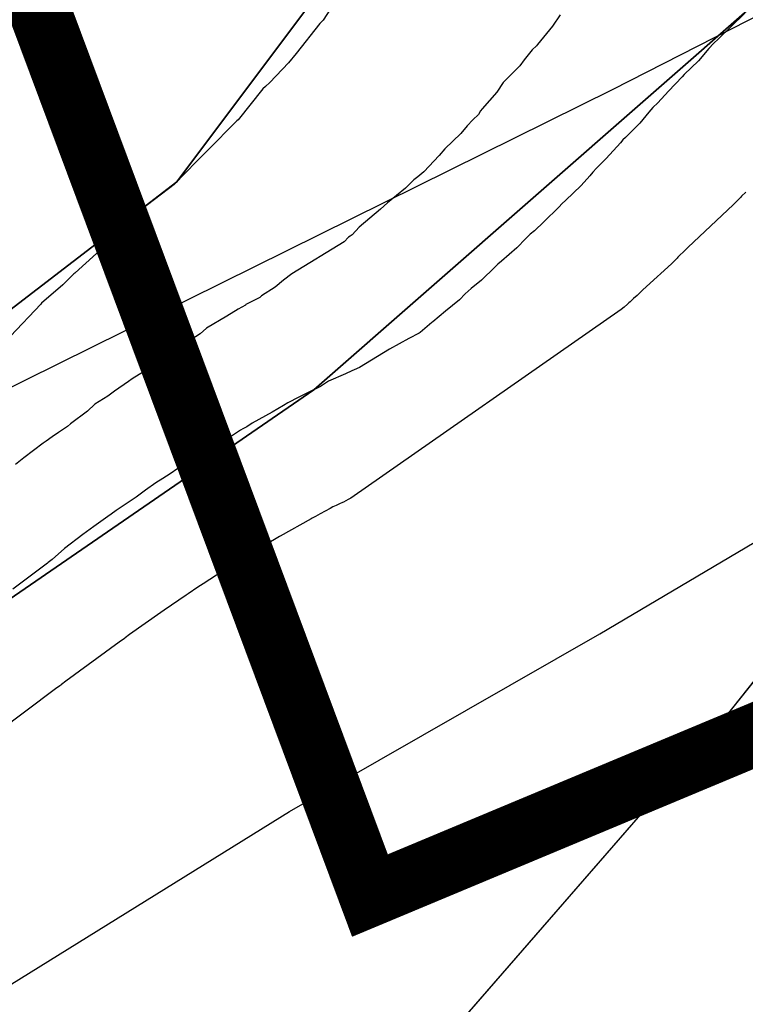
# Model space of a CAD drawing. Extents: x 158343 to 162498, y 431347 to 434500.
# Tile 90 of 248: x 159499 to 159511, y 433835 to 433851. Entities that reach past the tile are written whole.
import ezdxf

# ---------------------------------------------------------------- set-up
doc = ezdxf.new("R2010")
doc.units = 0
doc.header["$LTSCALE"] = 10
doc.header["$MEASUREMENT"] = 0
for name, color, linetype in [('000_arcering', 8, 'CONTINUOUS'), ('bestaand 009m', 8, 'CONTINUOUS'), ('bestaand 010m', 8, 'CONTINUOUS'), ('bestaand 011m', 8, 'CONTINUOUS'), ('def. con-hoogtelijn (index)', 8, 'CONTINUOUS')]:
    doc.layers.add(name, color=color, linetype=linetype)
doc.layers.add('000_onzichtbaar', color=8, linetype='CONTINUOUS', plot=False)
doc.layers.add('MEET', color=6, linetype='CONTINUOUS', plot=False)

# ---------------------------------------------------------------- blocks, each defined once
blk = doc.blocks.new('bestaande hoogtelijnen')
at = {"layer": 'def. con-hoogtelijn (index)'}
for p, q in [((-163.605, -215.411), (-163.934, -215.926)), ((-163.605, -215.411), (-163.934, -215.926)), ((-163.605, -215.411), (-163.934, -215.926)), ((-163.934, -215.926), (-163.99, -215.983)), ((-163.934, -215.926), (-163.99, -215.983)), ((-163.934, -215.926), (-163.99, -215.983)), ((-160.129, -215.844), (-160.253, -216.025)), ((-160.129, -215.844), (-160.253, -216.025)), ((-157.168, -215.815), (-157.392, -216.036)), ((-157.168, -215.815), (-157.392, -216.036)), ((-157.168, -215.815), (-157.392, -216.036)), ((-163.99, -215.983), (-164.37, -216.464)), ((-163.99, -215.983), (-164.37, -216.464)), ((-163.99, -215.983), (-164.37, -216.464)), ((-160.253, -216.025), (-160.497, -216.32)), ((-160.253, -216.025), (-160.497, -216.32)), ((-157.392, -216.036), (-157.59, -216.229)), ((-157.392, -216.036), (-157.59, -216.229)), ((-157.392, -216.036), (-157.59, -216.229)), ((-157.59, -216.229), (-157.67, -216.303)), ((-157.59, -216.229), (-157.67, -216.303)), ((-157.59, -216.229), (-157.67, -216.303)), ((-160.511, -216.338), (-160.582, -216.406)), ((-160.511, -216.338), (-160.582, -216.406)), ((-160.497, -216.32), (-160.511, -216.338)), ((-160.497, -216.32), (-160.511, -216.338)), ((-157.744, -216.384), (-157.912, -216.581)), ((-157.744, -216.384), (-157.912, -216.581)), ((-157.744, -216.384), (-157.912, -216.581)), ((-157.67, -216.303), (-157.744, -216.384)), ((-157.67, -216.303), (-157.744, -216.384)), ((-157.67, -216.303), (-157.744, -216.384)), ((-164.37, -216.464), (-164.49, -216.614)), ((-164.37, -216.464), (-164.49, -216.614)), ((-164.37, -216.464), (-164.49, -216.614)), ((-160.643, -216.487), (-160.711, -216.567)), ((-160.643, -216.487), (-160.711, -216.567)), ((-160.582, -216.406), (-160.643, -216.487)), ((-160.582, -216.406), (-160.643, -216.487)), ((-164.49, -216.614), (-164.792, -216.928)), ((-164.49, -216.614), (-164.792, -216.928)), ((-164.49, -216.614), (-164.792, -216.928)), ((-160.781, -216.659), (-161.047, -216.926)), ((-160.781, -216.659), (-161.047, -216.926)), ((-160.711, -216.567), (-160.781, -216.659)), ((-160.711, -216.567), (-160.781, -216.659)), ((-157.912, -216.581), (-158.139, -216.799)), ((-157.912, -216.581), (-158.139, -216.799)), ((-157.912, -216.581), (-158.139, -216.799)), ((-158.174, -216.839), (-158.392, -217.067)), ((-158.174, -216.839), (-158.392, -217.067)), ((-158.174, -216.839), (-158.392, -217.067)), ((-158.139, -216.799), (-158.174, -216.839)), ((-158.139, -216.799), (-158.174, -216.839)), ((-158.139, -216.799), (-158.174, -216.839)), ((-164.905, -217.032), (-165.301, -217.528)), ((-164.905, -217.032), (-165.301, -217.528)), ((-164.905, -217.032), (-165.301, -217.528)), ((-164.858, -216.991), (-164.905, -217.032)), ((-164.858, -216.991), (-164.905, -217.032)), ((-164.858, -216.991), (-164.905, -217.032)), ((-164.792, -216.928), (-164.858, -216.991)), ((-164.792, -216.928), (-164.858, -216.991)), ((-164.792, -216.928), (-164.858, -216.991)), ((-161.047, -216.926), (-161.146, -217.082)), ((-161.047, -216.926), (-161.146, -217.082)), ((-161.146, -217.082), (-161.382, -217.349)), ((-161.146, -217.082), (-161.382, -217.349)), ((-158.392, -217.067), (-158.566, -217.253)), ((-158.392, -217.067), (-158.566, -217.253)), ((-158.392, -217.067), (-158.566, -217.253)), ((-161.382, -217.349), (-161.408, -217.384)), ((-161.382, -217.349), (-161.408, -217.384)), ((-158.643, -217.331), (-158.711, -217.407)), ((-158.643, -217.331), (-158.711, -217.407)), ((-158.643, -217.331), (-158.711, -217.407)), ((-158.566, -217.253), (-158.643, -217.331)), ((-158.566, -217.253), (-158.643, -217.331)), ((-158.566, -217.253), (-158.643, -217.331)), ((-161.441, -217.442), (-161.533, -217.53)), ((-161.441, -217.442), (-161.533, -217.53)), ((-161.408, -217.384), (-161.441, -217.442)), ((-161.408, -217.384), (-161.441, -217.442)), ((-158.711, -217.407), (-158.855, -217.581)), ((-158.711, -217.407), (-158.855, -217.581)), ((-158.711, -217.407), (-158.855, -217.581)), ((-165.33, -217.556), (-165.787, -218.013)), ((-165.33, -217.556), (-165.787, -218.013)), ((-165.33, -217.556), (-165.787, -218.013)), ((-165.318, -217.545), (-165.33, -217.556)), ((-165.318, -217.545), (-165.33, -217.556)), ((-165.318, -217.545), (-165.33, -217.556)), ((-165.301, -217.528), (-165.318, -217.545)), ((-165.301, -217.528), (-165.318, -217.545)), ((-165.301, -217.528), (-165.318, -217.545)), ((-161.622, -217.624), (-161.725, -217.745)), ((-161.622, -217.624), (-161.725, -217.745)), ((-161.533, -217.53), (-161.622, -217.624)), ((-161.533, -217.53), (-161.622, -217.624)), ((-158.855, -217.581), (-159.082, -217.81)), ((-158.855, -217.581), (-159.082, -217.81)), ((-158.855, -217.581), (-159.082, -217.81)), ((-161.725, -217.745), (-161.983, -217.99)), ((-161.725, -217.745), (-161.983, -217.99)), ((-159.082, -217.81), (-159.124, -217.85)), ((-159.082, -217.81), (-159.124, -217.85)), ((-159.082, -217.81), (-159.124, -217.85)), ((-159.163, -217.897), (-159.392, -218.148)), ((-159.163, -217.897), (-159.392, -218.148)), ((-159.163, -217.897), (-159.392, -218.148)), ((-159.124, -217.85), (-159.163, -217.897)), ((-159.124, -217.85), (-159.163, -217.897)), ((-159.124, -217.85), (-159.163, -217.897)), ((-165.87, -218.098), (-166.241, -218.476)), ((-165.87, -218.098), (-166.241, -218.476)), ((-165.87, -218.098), (-166.241, -218.476)), ((-165.787, -218.013), (-165.87, -218.098)), ((-165.787, -218.013), (-165.87, -218.098)), ((-165.787, -218.013), (-165.87, -218.098)), ((-162.071, -218.1), (-162.321, -218.359)), ((-162.071, -218.1), (-162.321, -218.359)), ((-161.983, -217.99), (-162.071, -218.1)), ((-161.983, -217.99), (-162.071, -218.1)), ((-159.392, -218.148), (-159.548, -218.305)), ((-159.392, -218.148), (-159.548, -218.305)), ((-159.392, -218.148), (-159.548, -218.305)), ((-162.418, -218.441), (-162.481, -218.492)), ((-162.418, -218.441), (-162.481, -218.492)), ((-162.321, -218.359), (-162.418, -218.441)), ((-162.321, -218.359), (-162.418, -218.441)), ((-159.657, -218.425), (-159.795, -218.581)), ((-159.657, -218.425), (-159.795, -218.581)), ((-159.657, -218.425), (-159.795, -218.581)), ((-159.608, -218.366), (-159.657, -218.425)), ((-159.608, -218.366), (-159.657, -218.425)), ((-159.608, -218.366), (-159.657, -218.425)), ((-159.548, -218.305), (-159.608, -218.366)), ((-159.548, -218.305), (-159.608, -218.366)), ((-159.548, -218.305), (-159.608, -218.366)), ((-166.328, -218.564), (-166.864, -218.974)), ((-166.328, -218.564), (-166.864, -218.974)), ((-166.328, -218.564), (-166.864, -218.974)), ((-166.243, -218.478), (-166.328, -218.564)), ((-166.243, -218.478), (-166.328, -218.564)), ((-166.243, -218.478), (-166.328, -218.564)), ((-166.241, -218.476), (-166.243, -218.478)), ((-166.241, -218.476), (-166.243, -218.478)), ((-166.241, -218.476), (-166.243, -218.478)), ((-162.564, -218.576), (-162.611, -218.624)), ((-162.564, -218.576), (-162.611, -218.624)), ((-162.481, -218.492), (-162.564, -218.576)), ((-162.481, -218.492), (-162.564, -218.576)), ((-159.795, -218.581), (-160.047, -218.82)), ((-159.795, -218.581), (-160.047, -218.82)), ((-159.795, -218.581), (-160.047, -218.82)), ((-162.611, -218.624), (-162.9, -218.859)), ((-162.611, -218.624), (-162.9, -218.859)), ((-157.22, -218.753), (-157.236, -218.771)), ((-157.22, -218.753), (-157.236, -218.771)), ((-157.153, -218.689), (-157.22, -218.753)), ((-157.153, -218.689), (-157.22, -218.753)), ((-162.9, -218.859), (-163.014, -218.959)), ((-162.9, -218.859), (-163.014, -218.959)), ((-160.153, -218.927), (-160.392, -219.163)), ((-160.153, -218.927), (-160.392, -219.163)), ((-160.153, -218.927), (-160.392, -219.163)), ((-160.101, -218.872), (-160.153, -218.927)), ((-160.101, -218.872), (-160.153, -218.927)), ((-160.101, -218.872), (-160.153, -218.927)), ((-160.047, -218.82), (-160.101, -218.872)), ((-160.047, -218.82), (-160.101, -218.872)), ((-160.047, -218.82), (-160.101, -218.872)), ((-157.357, -218.893), (-158.08, -219.569)), ((-157.357, -218.893), (-158.08, -219.569)), ((-157.303, -218.838), (-157.357, -218.893)), ((-157.303, -218.838), (-157.357, -218.893)), ((-157.236, -218.771), (-157.303, -218.838)), ((-157.236, -218.771), (-157.303, -218.838)), ((-166.921, -219.039), (-167.398, -219.513)), ((-166.921, -219.039), (-167.398, -219.513)), ((-166.921, -219.039), (-167.398, -219.513)), ((-166.895, -219.012), (-166.921, -219.039)), ((-166.895, -219.012), (-166.921, -219.039)), ((-166.895, -219.012), (-166.921, -219.039)), ((-166.866, -218.977), (-166.895, -219.012)), ((-166.866, -218.977), (-166.895, -219.012)), ((-166.866, -218.977), (-166.895, -219.012)), ((-166.864, -218.974), (-166.866, -218.977)), ((-166.864, -218.974), (-166.866, -218.977)), ((-166.864, -218.974), (-166.866, -218.977)), ((-163.014, -218.959), (-163.359, -219.249)), ((-163.014, -218.959), (-163.359, -219.249)), ((-160.392, -219.163), (-160.542, -219.306)), ((-160.392, -219.163), (-160.542, -219.306)), ((-160.392, -219.163), (-160.542, -219.306)), ((-163.502, -219.394), (-163.527, -219.411)), ((-163.502, -219.394), (-163.527, -219.411)), ((-163.469, -219.37), (-163.502, -219.394)), ((-163.469, -219.37), (-163.502, -219.394)), ((-163.359, -219.249), (-163.469, -219.37)), ((-163.359, -219.249), (-163.469, -219.37)), ((-160.611, -219.362), (-160.682, -219.431)), ((-160.611, -219.362), (-160.682, -219.431)), ((-160.611, -219.362), (-160.682, -219.431)), ((-160.542, -219.306), (-160.611, -219.362)), ((-160.542, -219.306), (-160.611, -219.362)), ((-160.542, -219.306), (-160.611, -219.362)), ((-167.403, -219.519), (-167.917, -219.98)), ((-167.403, -219.519), (-167.917, -219.98)), ((-167.403, -219.519), (-167.917, -219.98)), ((-167.398, -219.513), (-167.403, -219.519)), ((-167.398, -219.513), (-167.403, -219.519)), ((-167.398, -219.513), (-167.403, -219.519)), ((-163.6, -219.484), (-164.437, -219.998)), ((-163.6, -219.484), (-164.437, -219.998)), ((-163.527, -219.411), (-163.6, -219.484)), ((-163.527, -219.411), (-163.6, -219.484)), ((-160.682, -219.431), (-160.827, -219.581)), ((-160.682, -219.431), (-160.827, -219.581)), ((-160.682, -219.431), (-160.827, -219.581)), ((-160.827, -219.581), (-161.075, -219.794)), ((-160.827, -219.581), (-161.075, -219.794)), ((-160.827, -219.581), (-161.075, -219.794)), ((-158.227, -219.717), (-158.241, -219.732)), ((-158.227, -219.717), (-158.241, -219.732)), ((-158.135, -219.629), (-158.227, -219.717)), ((-158.135, -219.629), (-158.227, -219.717)), ((-158.08, -219.569), (-158.135, -219.629)), ((-158.08, -219.569), (-158.135, -219.629)), ((-161.131, -219.842), (-161.179, -219.89)), ((-161.131, -219.842), (-161.179, -219.89)), ((-161.131, -219.842), (-161.179, -219.89)), ((-161.075, -219.794), (-161.131, -219.842)), ((-161.075, -219.794), (-161.131, -219.842)), ((-161.075, -219.794), (-161.131, -219.842)), ((-158.347, -219.838), (-158.748, -220.202)), ((-158.347, -219.838), (-158.748, -220.202)), ((-158.253, -219.746), (-158.347, -219.838)), ((-158.253, -219.746), (-158.347, -219.838)), ((-158.241, -219.732), (-158.253, -219.746)), ((-158.241, -219.732), (-158.253, -219.746)), ((-167.936, -220), (-168.112, -220.173)), ((-167.936, -220), (-168.112, -220.173)), ((-167.936, -220), (-168.112, -220.173)), ((-167.922, -219.985), (-167.936, -220)), ((-167.922, -219.985), (-167.936, -220)), ((-167.922, -219.985), (-167.936, -220)), ((-167.917, -219.98), (-167.922, -219.985)), ((-167.917, -219.98), (-167.922, -219.985)), ((-167.917, -219.98), (-167.922, -219.985)), ((-164.437, -219.998), (-164.572, -220.099)), ((-164.437, -219.998), (-164.572, -220.099)), ((-161.179, -219.89), (-161.392, -220.098)), ((-161.179, -219.89), (-161.392, -220.098)), ((-161.179, -219.89), (-161.392, -220.098)), ((-168.112, -220.173), (-168.454, -220.471)), ((-168.112, -220.173), (-168.454, -220.471)), ((-168.112, -220.173), (-168.454, -220.471)), ((-164.572, -220.099), (-164.706, -220.212)), ((-164.572, -220.099), (-164.706, -220.212)), ((-161.392, -220.098), (-161.559, -220.234)), ((-161.392, -220.098), (-161.559, -220.234)), ((-161.392, -220.098), (-161.559, -220.234)), ((-164.706, -220.212), (-164.925, -220.353)), ((-164.706, -220.212), (-164.925, -220.353)), ((-161.654, -220.319), (-161.745, -220.414)), ((-161.654, -220.319), (-161.745, -220.414)), ((-161.654, -220.319), (-161.745, -220.414)), ((-161.559, -220.234), (-161.654, -220.319)), ((-161.559, -220.234), (-161.654, -220.319)), ((-161.559, -220.234), (-161.654, -220.319)), ((-158.898, -220.345), (-158.957, -220.395)), ((-158.898, -220.345), (-158.957, -220.395)), ((-158.881, -220.328), (-158.898, -220.345)), ((-158.881, -220.328), (-158.898, -220.345)), ((-158.865, -220.315), (-158.881, -220.328)), ((-158.865, -220.315), (-158.881, -220.328)), ((-158.808, -220.259), (-158.865, -220.315)), ((-158.808, -220.259), (-158.865, -220.315)), ((-158.748, -220.202), (-158.808, -220.259)), ((-158.748, -220.202), (-158.808, -220.259)), ((-168.467, -220.483), (-168.955, -220.999)), ((-168.467, -220.483), (-168.955, -220.999)), ((-168.467, -220.483), (-168.955, -220.999)), ((-168.454, -220.471), (-168.467, -220.483)), ((-168.454, -220.471), (-168.467, -220.483)), ((-168.454, -220.471), (-168.467, -220.483)), ((-165.183, -220.499), (-165.3, -220.565)), ((-165.183, -220.499), (-165.3, -220.565)), ((-165.175, -220.492), (-165.183, -220.499)), ((-165.175, -220.492), (-165.183, -220.499)), ((-164.952, -220.376), (-165.175, -220.492)), ((-164.952, -220.376), (-165.175, -220.492)), ((-164.925, -220.353), (-164.952, -220.376)), ((-164.925, -220.353), (-164.952, -220.376)), ((-161.745, -220.414), (-161.974, -220.599)), ((-161.745, -220.414), (-161.974, -220.599)), ((-161.745, -220.414), (-161.974, -220.599)), ((-159.052, -220.487), (-159.106, -220.532)), ((-159.052, -220.487), (-159.106, -220.532)), ((-159.03, -220.465), (-159.052, -220.487)), ((-159.03, -220.465), (-159.052, -220.487)), ((-159.008, -220.445), (-159.03, -220.465)), ((-159.008, -220.445), (-159.03, -220.465)), ((-158.957, -220.395), (-159.008, -220.445)), ((-158.957, -220.395), (-159.008, -220.445)), ((-165.3, -220.565), (-165.48, -220.676)), ((-165.3, -220.565), (-165.48, -220.676)), ((-159.151, -220.569), (-163.493, -223.598)), ((-159.151, -220.569), (-163.493, -223.598)), ((-161.974, -220.599), (-162.173, -220.767)), ((-161.974, -220.599), (-162.173, -220.767)), ((-161.974, -220.599), (-162.173, -220.767)), ((-159.106, -220.532), (-159.151, -220.569)), ((-159.106, -220.532), (-159.151, -220.569)), ((-165.48, -220.676), (-165.807, -220.87)), ((-165.48, -220.676), (-165.807, -220.87)), ((-162.193, -220.781), (-162.378, -220.939)), ((-162.193, -220.781), (-162.378, -220.939)), ((-162.193, -220.781), (-162.378, -220.939)), ((-162.173, -220.767), (-162.193, -220.781)), ((-162.173, -220.767), (-162.193, -220.781)), ((-162.173, -220.767), (-162.193, -220.781)), ((-165.91, -220.962), (-166.058, -221.059)), ((-165.91, -220.962), (-166.058, -221.059)), ((-165.807, -220.87), (-165.91, -220.962)), ((-165.807, -220.87), (-165.91, -220.962)), ((-162.392, -220.948), (-162.56, -221.036)), ((-162.392, -220.948), (-162.56, -221.036)), ((-162.392, -220.948), (-162.56, -221.036)), ((-162.378, -220.939), (-162.392, -220.948)), ((-162.378, -220.939), (-162.392, -220.948)), ((-162.378, -220.939), (-162.392, -220.948)), ((-166.118, -221.101), (-166.348, -221.248)), ((-166.118, -221.101), (-166.348, -221.248)), ((-166.058, -221.059), (-166.118, -221.101)), ((-166.058, -221.059), (-166.118, -221.101)), ((-162.56, -221.036), (-162.869, -221.205)), ((-162.56, -221.036), (-162.869, -221.205)), ((-162.56, -221.036), (-162.869, -221.205)), ((-166.348, -221.248), (-166.423, -221.312)), ((-166.348, -221.248), (-166.423, -221.312)), ((-162.869, -221.205), (-163.35, -221.5)), ((-162.869, -221.205), (-163.35, -221.5)), ((-162.869, -221.205), (-163.35, -221.5)), ((-166.541, -221.395), (-166.636, -221.456)), ((-166.541, -221.395), (-166.636, -221.456)), ((-166.473, -221.345), (-166.541, -221.395)), ((-166.473, -221.345), (-166.541, -221.395)), ((-166.423, -221.312), (-166.473, -221.345)), ((-166.423, -221.312), (-166.473, -221.345)), ((-166.636, -221.456), (-167.001, -221.68)), ((-166.636, -221.456), (-167.001, -221.68)), ((-163.576, -221.603), (-163.851, -221.722)), ((-163.576, -221.603), (-163.851, -221.722)), ((-163.576, -221.603), (-163.851, -221.722)), ((-163.473, -221.556), (-163.576, -221.603)), ((-163.473, -221.556), (-163.576, -221.603)), ((-163.473, -221.556), (-163.576, -221.603)), ((-163.436, -221.538), (-163.473, -221.556)), ((-163.436, -221.538), (-163.473, -221.556)), ((-163.436, -221.538), (-163.473, -221.556)), ((-163.35, -221.5), (-163.436, -221.538)), ((-163.35, -221.5), (-163.436, -221.538)), ((-163.35, -221.5), (-163.436, -221.538)), ((-167.059, -221.727), (-167.283, -221.88)), ((-167.059, -221.727), (-167.283, -221.88)), ((-167.001, -221.68), (-167.059, -221.727)), ((-167.001, -221.68), (-167.059, -221.727)), ((-163.851, -221.722), (-163.976, -221.803)), ((-163.851, -221.722), (-163.976, -221.803)), ((-163.851, -221.722), (-163.976, -221.803)), ((-167.283, -221.88), (-167.393, -221.958)), ((-167.283, -221.88), (-167.393, -221.958)), ((-164.198, -221.913), (-164.325, -221.979)), ((-164.198, -221.913), (-164.325, -221.979)), ((-164.198, -221.913), (-164.325, -221.979)), ((-163.976, -221.803), (-164.198, -221.913)), ((-163.976, -221.803), (-164.198, -221.913)), ((-163.976, -221.803), (-164.198, -221.913)), ((-167.597, -222.087), (-167.719, -222.202)), ((-167.597, -222.087), (-167.719, -222.202)), ((-167.393, -221.958), (-167.597, -222.087)), ((-167.393, -221.958), (-167.597, -222.087)), ((-164.503, -222.07), (-164.57, -222.108)), ((-164.503, -222.07), (-164.57, -222.108)), ((-164.503, -222.07), (-164.57, -222.108)), ((-164.325, -221.979), (-164.503, -222.07)), ((-164.325, -221.979), (-164.503, -222.07)), ((-164.325, -221.979), (-164.503, -222.07)), ((-167.719, -222.202), (-167.989, -222.406)), ((-167.719, -222.202), (-167.989, -222.406)), ((-164.755, -222.218), (-165.074, -222.396)), ((-164.755, -222.218), (-165.074, -222.396)), ((-164.755, -222.218), (-165.074, -222.396)), ((-164.57, -222.108), (-164.755, -222.218)), ((-164.57, -222.108), (-164.755, -222.218)), ((-164.57, -222.108), (-164.755, -222.218)), ((-165.074, -222.396), (-165.158, -222.451)), ((-165.074, -222.396), (-165.158, -222.451)), ((-165.074, -222.396), (-165.158, -222.451)), ((-168.183, -222.542), (-168.286, -222.611)), ((-168.183, -222.542), (-168.286, -222.611)), ((-168.04, -222.446), (-168.183, -222.542)), ((-168.04, -222.446), (-168.183, -222.542)), ((-167.989, -222.406), (-168.04, -222.446)), ((-167.989, -222.406), (-168.04, -222.446)), ((-165.261, -222.506), (-165.392, -222.589)), ((-165.261, -222.506), (-165.392, -222.589)), ((-165.261, -222.506), (-165.392, -222.589)), ((-165.226, -222.486), (-165.261, -222.506)), ((-165.226, -222.486), (-165.261, -222.506)), ((-165.226, -222.486), (-165.261, -222.506)), ((-165.158, -222.451), (-165.226, -222.486)), ((-165.158, -222.451), (-165.226, -222.486)), ((-165.158, -222.451), (-165.226, -222.486)), ((-168.429, -222.714), (-168.74, -222.948)), ((-168.429, -222.714), (-168.74, -222.948)), ((-168.382, -222.685), (-168.429, -222.714)), ((-168.382, -222.685), (-168.429, -222.714)), ((-168.286, -222.611), (-168.382, -222.685)), ((-168.286, -222.611), (-168.382, -222.685)), ((-165.591, -222.713), (-165.805, -222.836)), ((-165.591, -222.713), (-165.805, -222.836)), ((-165.591, -222.713), (-165.805, -222.836)), ((-165.552, -222.685), (-165.591, -222.713)), ((-165.552, -222.685), (-165.591, -222.713)), ((-165.552, -222.685), (-165.591, -222.713)), ((-165.524, -222.667), (-165.552, -222.685)), ((-165.524, -222.667), (-165.552, -222.685)), ((-165.524, -222.667), (-165.552, -222.685)), ((-165.392, -222.589), (-165.524, -222.667)), ((-165.392, -222.589), (-165.524, -222.667)), ((-165.392, -222.589), (-165.524, -222.667)), ((-165.805, -222.836), (-166.011, -222.962)), ((-165.805, -222.836), (-166.011, -222.962)), ((-165.805, -222.836), (-166.011, -222.962)), ((-168.74, -222.948), (-168.87, -223.056)), ((-168.74, -222.948), (-168.87, -223.056)), ((-166.011, -222.962), (-166.265, -223.12)), ((-166.011, -222.962), (-166.265, -223.12)), ((-166.011, -222.962), (-166.265, -223.12)), ((-166.265, -223.12), (-166.392, -223.206)), ((-166.265, -223.12), (-166.392, -223.206)), ((-166.265, -223.12), (-166.392, -223.206)), ((-166.506, -223.28), (-166.621, -223.352)), ((-166.506, -223.28), (-166.621, -223.352)), ((-166.506, -223.28), (-166.621, -223.352)), ((-166.392, -223.206), (-166.506, -223.28)), ((-166.392, -223.206), (-166.506, -223.28)), ((-166.392, -223.206), (-166.506, -223.28)), ((-166.785, -223.467), (-166.936, -223.581)), ((-166.785, -223.467), (-166.936, -223.581)), ((-166.785, -223.467), (-166.936, -223.581)), ((-166.621, -223.352), (-166.785, -223.467)), ((-166.621, -223.352), (-166.785, -223.467)), ((-166.621, -223.352), (-166.785, -223.467)), ((-166.936, -223.581), (-167.13, -223.709)), ((-166.936, -223.581), (-167.13, -223.709)), ((-166.936, -223.581), (-167.13, -223.709)), ((-163.606, -223.659), (-163.627, -223.668)), ((-163.606, -223.659), (-163.627, -223.668)), ((-163.533, -223.619), (-163.606, -223.659)), ((-163.533, -223.619), (-163.606, -223.659)), ((-163.493, -223.598), (-163.533, -223.619)), ((-163.493, -223.598), (-163.533, -223.619)), ((-167.258, -223.797), (-167.338, -223.851)), ((-167.258, -223.797), (-167.338, -223.851)), ((-167.258, -223.797), (-167.338, -223.851)), ((-167.13, -223.709), (-167.258, -223.797)), ((-167.13, -223.709), (-167.258, -223.797)), ((-167.13, -223.709), (-167.258, -223.797)), ((-163.821, -223.76), (-163.984, -223.847)), ((-163.821, -223.76), (-163.984, -223.847)), ((-163.779, -223.738), (-163.821, -223.76)), ((-163.779, -223.738), (-163.821, -223.76)), ((-163.726, -223.712), (-163.779, -223.738)), ((-163.726, -223.712), (-163.779, -223.738)), ((-163.66, -223.684), (-163.726, -223.712)), ((-163.66, -223.684), (-163.726, -223.712)), ((-163.636, -223.673), (-163.66, -223.684)), ((-163.636, -223.673), (-163.66, -223.684)), ((-163.627, -223.668), (-163.636, -223.673)), ((-163.627, -223.668), (-163.636, -223.673)), ((-167.392, -223.892), (-167.617, -224.052)), ((-167.392, -223.892), (-167.617, -224.052)), ((-167.392, -223.892), (-167.617, -224.052)), ((-167.338, -223.851), (-167.392, -223.892)), ((-167.338, -223.851), (-167.392, -223.892)), ((-167.338, -223.851), (-167.392, -223.892)), ((-164.126, -223.926), (-164.625, -224.206)), ((-164.126, -223.926), (-164.625, -224.206)), ((-164.11, -223.917), (-164.126, -223.926)), ((-164.11, -223.917), (-164.126, -223.926)), ((-164.059, -223.889), (-164.11, -223.917)), ((-164.059, -223.889), (-164.11, -223.917)), ((-163.984, -223.847), (-164.059, -223.889)), ((-163.984, -223.847), (-164.059, -223.889)), ((-167.617, -224.052), (-167.791, -224.182)), ((-167.617, -224.052), (-167.791, -224.182)), ((-167.617, -224.052), (-167.791, -224.182)), ((-167.791, -224.182), (-168.087, -224.407)), ((-167.791, -224.182), (-168.087, -224.407)), ((-167.791, -224.182), (-168.087, -224.407)), ((-164.715, -224.258), (-165.074, -224.469)), ((-164.715, -224.258), (-165.074, -224.469)), ((-164.665, -224.229), (-164.715, -224.258)), ((-164.665, -224.229), (-164.715, -224.258)), ((-164.633, -224.21), (-164.665, -224.229)), ((-164.633, -224.21), (-164.665, -224.229)), ((-164.625, -224.206), (-164.633, -224.21)), ((-164.625, -224.206), (-164.633, -224.21)), ((-168.087, -224.407), (-168.283, -224.581)), ((-168.087, -224.407), (-168.283, -224.581)), ((-168.087, -224.407), (-168.283, -224.581)), ((-168.328, -224.614), (-168.346, -224.627)), ((-168.328, -224.614), (-168.346, -224.627)), ((-168.328, -224.614), (-168.346, -224.627)), ((-168.283, -224.581), (-168.328, -224.614)), ((-168.283, -224.581), (-168.328, -224.614)), ((-168.283, -224.581), (-168.328, -224.614)), ((-165.135, -224.506), (-165.313, -224.616)), ((-165.135, -224.506), (-165.313, -224.616)), ((-165.074, -224.469), (-165.135, -224.506)), ((-165.074, -224.469), (-165.135, -224.506)), ((-168.359, -224.638), (-168.703, -224.894)), ((-168.359, -224.638), (-168.703, -224.894)), ((-168.359, -224.638), (-168.703, -224.894)), ((-168.346, -224.627), (-168.359, -224.638)), ((-168.346, -224.627), (-168.359, -224.638)), ((-168.346, -224.627), (-168.359, -224.638)), ((-165.34, -224.633), (-165.862, -224.969)), ((-165.34, -224.633), (-165.862, -224.969)), ((-165.313, -224.616), (-165.34, -224.633)), ((-165.313, -224.616), (-165.34, -224.633)), ((-168.703, -224.894), (-168.917, -225.056)), ((-168.703, -224.894), (-168.917, -225.056)), ((-168.703, -224.894), (-168.917, -225.056)), ((-165.947, -225.026), (-166.104, -225.13)), ((-165.947, -225.026), (-166.104, -225.13)), ((-165.901, -224.996), (-165.947, -225.026)), ((-165.901, -224.996), (-165.947, -225.026)), ((-165.862, -224.969), (-165.901, -224.996)), ((-165.862, -224.969), (-165.901, -224.996)), ((-166.135, -225.151), (-166.488, -225.393)), ((-166.135, -225.151), (-166.488, -225.393)), ((-166.104, -225.13), (-166.135, -225.151)), ((-166.104, -225.13), (-166.135, -225.151)), ((-166.488, -225.393), (-166.542, -225.431)), ((-166.488, -225.393), (-166.542, -225.431)), ((-166.542, -225.431), (-167.044, -225.785)), ((-166.542, -225.431), (-167.044, -225.785)), ((-167.125, -225.846), (-167.207, -225.907)), ((-167.125, -225.846), (-167.207, -225.907)), ((-167.114, -225.838), (-167.125, -225.846)), ((-167.114, -225.838), (-167.125, -225.846)), ((-167.044, -225.785), (-167.114, -225.838)), ((-167.044, -225.785), (-167.114, -225.838)), ((-167.207, -225.907), (-168.066, -226.535)), ((-167.207, -225.907), (-168.066, -226.535)), ((-168.229, -226.657), (-169.677, -227.744)), ((-168.229, -226.657), (-169.677, -227.744)), ((-168.163, -226.609), (-168.229, -226.657)), ((-168.163, -226.609), (-168.229, -226.657)), ((-168.147, -226.596), (-168.163, -226.609)), ((-168.147, -226.596), (-168.163, -226.609)), ((-168.135, -226.587), (-168.147, -226.596)), ((-168.135, -226.587), (-168.147, -226.596)), ((-168.066, -226.535), (-168.135, -226.587)), ((-168.066, -226.535), (-168.135, -226.587))]:
    blk.add_line(p, q, dxfattribs=at)

msp = doc.modelspace()

# ---------------------------------------------------------------- linework, layer by layer
at = {"layer": '000_onzichtbaar', "flags": 128}
msp.add_lwpolyline([(159486.29, 433827.52), (159488.99, 433829.17), (159491.63, 433830.73), (159496.85, 433833.79), (159503.33, 433837.81), (159508.31, 433840.66), (159518.45, 433846.66), (159520.79, 433848.19), (159524.24, 433849.93), (159529.46, 433852.45), (159534.65, 433854.97), (159542.48, 433858.42), (159533.75, 433864.06), (159516.92, 433853.68), (159508.52, 433849.39), (159495.95, 433843.18)], dxfattribs=at)
at = {"layer": 'bestaand 009m'}
for points in [[(159473.485, 433834.815), (159488.784, 433838.13), (159501.519, 433847.911), (159509.694, 433858.813), (159515.977, 433870.333, 0.072916), (159518.647, 433899.364), (159515.705, 433918.941), (159514.686, 433931.914), (159513.909, 433937.353), (159513.321, 433948.45), (159512.468, 433957.106), (159512.305, 433967.155), (159512.153, 433970.274), (159513.227, 433975.95), (159513.318, 433979.693), (159513.47, 433983.799), (159500.793, 433934.682, -0.384523), (159461.542, 433918.816)], [(159513.47, 433983.799), (159513.318, 433979.693), (159513.227, 433975.95), (159512.153, 433970.274), (159512.305, 433967.155), (159512.468, 433957.106), (159513.321, 433948.45), (159513.909, 433937.353), (159514.686, 433931.914), (159515.705, 433918.941), (159518.647, 433899.364, -0.072916), (159515.977, 433870.333), (159509.694, 433858.813), (159501.519, 433847.911), (159488.784, 433838.13), (159473.485, 433834.815)]]:
    msp.add_lwpolyline(points, format="xyb", dxfattribs=at)
at = {"layer": 'bestaand 010m'}
msp.add_lwpolyline([(159480.199, 433833.064), (159489.478, 433834.27), (159496.852, 433839.85), (159503.717, 433844.574), (159510.89, 433850.85), (159517.92, 433857.003), (159521.702, 433862.132), (159525.845, 433872.496), (159527.469, 433878.38), (159530.144, 433891.142), (159531.484, 433903.186), (159531.777, 433913.66), (159531.168, 433921.099), (159528.698, 433928.379), (159526.33, 433936.722), (159524.399, 433947.203), (159523.704, 433958.01), (159523.528, 433969.721), (159523.731, 433976.55), (159506.906, 433919.121, -0.499213), (159475.207, 433905.265)], format="xyb", dxfattribs=at)
msp.add_lwpolyline([(159523.731, 433976.55), (159523.528, 433969.721), (159523.704, 433958.01), (159524.399, 433947.203), (159526.33, 433936.722), (159528.698, 433928.379), (159531.168, 433921.099), (159531.777, 433913.66), (159531.484, 433903.186), (159530.144, 433891.142), (159527.469, 433878.38), (159525.845, 433872.496), (159521.702, 433862.132), (159517.92, 433857.003), (159510.89, 433850.85), (159503.717, 433844.574), (159496.852, 433839.85), (159489.478, 433834.27), (159480.199, 433833.064)], dxfattribs=at)
at = {"layer": 'bestaand 011m'}
for points in [[(159484.295, 433814.62), (159490.067, 433817.871), (159494.455, 433821.564), (159499.56, 433826.668), (159504.603, 433832.746), (159510.32, 433839.314), (159515.854, 433846.287), (159521.06, 433850.948), (159525.585, 433855.982), (159536.208, 433866.049), (159542.187, 433890.34), (159543.154, 433918.392), (159539.041, 433936.464), (159539.861, 433967.533), (159544.004, 433985.972), (159516.46, 433901.001, -0.319876), (159484.918, 433889.11)], [(159185.542, 433688.827), (159241.563, 433702.436, 0.067536), (159407.807, 433777.572), (159422.191, 433789.167, -0.055187), (159443.396, 433799.049), (159464.746, 433805.664, 0.041657), (159483.099, 433813.946), (159490.067, 433817.871), (159494.455, 433821.564), (159499.56, 433826.668), (159504.603, 433832.746), (159510.32, 433839.314), (159515.854, 433846.287), (159521.06, 433850.948), (159525.585, 433855.982), (159536.208, 433866.049), (159542.187, 433890.34), (159543.154, 433918.392), (159539.041, 433936.464), (159539.861, 433967.533), (159543.947, 433985.716)]]:
    msp.add_lwpolyline(points, format="xyb", dxfattribs=at)
at = {"layer": 'MEET', "const_width": 1}
msp.add_lwpolyline([(159217.958, 434088.846), (159435.98, 434020.252), (159504.62, 433836.46), (159784.943, 433953.55), (159866.414, 433734.327), (159822.396, 433519.026), (159655.904, 433512.456), (159222.147, 433324.124), (159221.051, 433289.085), (159066.142, 433159.952), (158988.578, 433123.001), (158887.875, 433065.241), (158810.463, 433043.05), (158594.735, 433280.892), (158643.686, 433366.243), (158736.008, 433394.891), (158840.951, 433432.099), (158907.599, 433472.413), (158902.406, 433599.513), (159112.888, 433678.639), (159214.784, 433765.28), (159227.573, 433847.097)], close=True, dxfattribs=at)

# ---------------------------------------------------------------- block references
at = {"layer": '000_arcering'}
msp.add_blockref('bestaande hoogtelijnen', (159667.804, 434066.432), dxfattribs=at)

doc.saveas('drawing.dxf')
